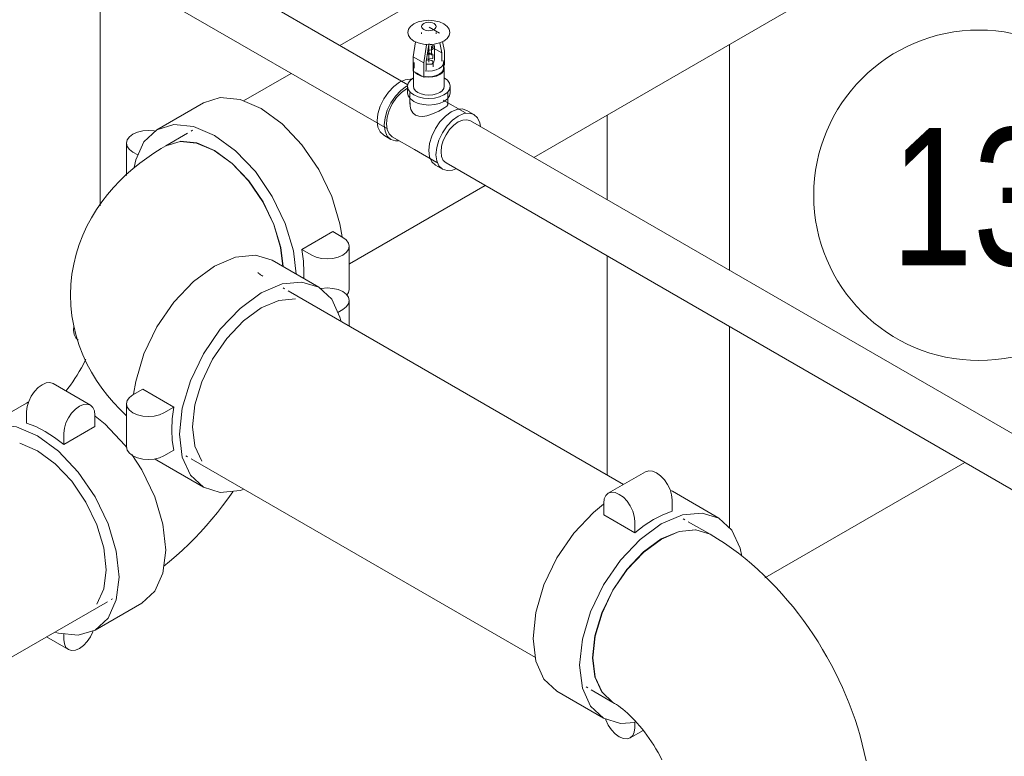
# Model space of a CAD drawing. Header units: centimetres. Extents: x -1589 to 108054, y -205274 to 31709.
# Tile 248 of 256: x 25207 to 25292, y 27558 to 27622. Entities that reach past the tile are written whole.
import ezdxf

# ---------------------------------------------------------------- set-up
doc = ezdxf.new("R2010")
doc.units = ezdxf.units.CM
doc.header["$LTSCALE"] = 0.01
doc.header["$MEASUREMENT"] = 0
for name, color, linetype, lineweight in [('A-ANNO-NOTE', 7, 'Continuous', 30), ('A-GENM', 7, 'Continuous', 18), ('E-FIRE', 7, 'Continuous', 18), ('F-SPRN', 7, 'Continuous', 18), ('P-PIPE', 7, 'Continuous', 9)]:
    doc.layers.add(name, color=color, linetype=linetype, lineweight=lineweight)
doc.styles.add('Century Gothic', font='GOTHIC.TTF', dxfattribs={"width": 0.8, "height": 119.0625})

msp = doc.modelspace()

# ---------------------------------------------------------------- linework, layer by layer
at = {"layer": 'A-ANNO-NOTE', "lineweight": 9}
msp.add_circle((25289.8389, 27606.47252), 14.3207, dxfattribs=at)
at = {"layer": 'A-GENM', "color": 142, "true_color": 0x0080c0}
for p, q in [((25241.5175, 27620.58826), (25241.5175, 27620.4666)), ((25243.08547, 27620.52193), (25242.18745, 27621.04041)), ((25242.7875, 27620.4666), (25242.7875, 27620.58826)), ((25240.80546, 27618.47142), (25241.00262, 27619.78047)), ((25243.1147, 27619.69733), (25243.27503, 27618.8115)), ((25243.49953, 27618.96543), (25243.34834, 27619.80083)), ((25241.93774, 27619.5083), (25241.70348, 27617.95295)), ((25241.93774, 27619.5083), (25241.85345, 27619.55696)), ((25241.92799, 27618.0581), (25242.15031, 27619.53423)), ((25242.48784, 27619.26598), (25243.27503, 27618.8115)), ((25242.62875, 27618.51435), (25242.62875, 27619.29207)), ((25243.27503, 27618.8115), (25243.27503, 27618.09854)), ((25243.49953, 27617.75884), (25243.49953, 27618.96543)), ((25240.80546, 27617.24037), (25240.80546, 27618.47142)), ((25240.80546, 27618.47142), (25241.70348, 27617.95295)), ((25240.8825, 27617.96892), (25240.8825, 27617.4774)), ((25241.70348, 27617.95295), (25241.70348, 27616.72189)), ((25241.92799, 27617.32082), (25241.92799, 27618.0581)), ((25242.52291, 27617.59446), (25242.52291, 27617.99588)), ((25243.4225, 27617.4774), (25243.4225, 27617.96892)), ((25240.80546, 27617.24037), (25241.70348, 27616.72189)), ((25241.25447, 27616.95893), (25241.11889, 27617.05144)), ((25243.4225, 27617.71437), (25243.49953, 27617.75884)), ((25241.4147, 27616.88065), (25241.25447, 27616.95893)), ((25241.70348, 27616.72189), (25241.76768, 27616.75896))]:
    msp.add_line(p, q, dxfattribs=at)
at = {"layer": 'A-GENM', "color": 7, "true_color": 0xfcfdfe}
for p, q in [((25242.27576, 27618.77995), (25242.02923, 27618.77995)), ((25242.2352, 27619.56285), (25242.13306, 27619.5668)), ((25242.15185, 27618.70215), (25242.03938, 27618.69917)), ((25242.27484, 27618.19774), (25242.09273, 27618.20694)), ((25242.24181, 27618.70029), (25242.15865, 27618.70214))]:
    msp.add_line(p, q, dxfattribs=at)
at = {"layer": 'A-GENM', "color": 7, "true_color": 0xe6f2f8}
for p, q in [((25242.44736, 27619.50799), (25242.27576, 27619.55766)), ((25242.48925, 27618.70878), (25242.27576, 27618.77995)), ((25242.35097, 27619.47379), (25242.33749, 27619.54829)), ((25242.377, 27619.32997), (25242.36469, 27619.39798)), ((25242.377, 27619.11838), (25242.377, 27619.32997)), ((25242.377, 27619.32997), (25242.45995, 27619.28208)), ((25242.377, 27618.61701), (25242.377, 27619.09764)), ((25242.03015, 27618.19774), (25241.93337, 27618.1683)), ((25242.37866, 27618.69037), (25242.26561, 27618.69917)), ((25242.41442, 27618.1471), (25242.27484, 27618.19774)), ((25242.50844, 27618.05507), (25242.41442, 27618.1471))]:
    msp.add_line(p, q, dxfattribs=at)
at = {"layer": 'A-GENM', "color": 142, "true_color": 0x0080c0}
for points in [[(25240.86158, 27619.84295, 0), (25240.57146, 27620.06124, 0), (25240.38908, 27620.31545, 0), (25240.32687, 27620.58826, 0), (25240.38908, 27620.86106, 0), (25240.57146, 27621.11527, 0), (25240.86158, 27621.33356, 0)], [(25240.86158, 27621.33356, 0), (25241.23968, 27621.50107, 0), (25241.67999, 27621.60637, 0), (25242.1525, 27621.64228, 0), (25242.625, 27621.60637, 0), (25243.06531, 27621.50107, 0), (25243.44341, 27621.33356, 0)], [(25241.70348, 27621.36597, 0), (25241.60257, 27621.29004, 0), (25241.53913, 27621.20162, 0), (25241.5175, 27621.10673, 0), (25241.53913, 27621.01184, 0), (25241.60257, 27620.92342, 0), (25241.70348, 27620.84749, 0)], [(25242.60151, 27621.36597, 0), (25242.47, 27621.42423, 0), (25242.31685, 27621.46086, 0), (25242.1525, 27621.47335, 0), (25241.98815, 27621.46086, 0), (25241.835, 27621.42423, 0), (25241.70348, 27621.36597, 0)], [(25242.60151, 27620.84749, 0), (25242.70242, 27620.92342, 0), (25242.76586, 27621.01184, 0), (25242.7875, 27621.10673, 0), (25242.76586, 27621.20162, 0), (25242.70242, 27621.29004, 0), (25242.60151, 27621.36597, 0)], [(25243.44341, 27621.33356, 0), (25243.73353, 27621.11527, 0), (25243.91591, 27620.86106, 0), (25243.97812, 27620.58826, 0), (25243.91591, 27620.31545, 0), (25243.73353, 27620.06124, 0), (25243.44341, 27619.84295, 0)], [(25241.70348, 27620.84749, 0), (25241.835, 27620.78923, 0), (25241.98815, 27620.75261, 0), (25242.1525, 27620.74011, 0), (25242.31685, 27620.75261, 0), (25242.47, 27620.78923, 0), (25242.60151, 27620.84749, 0)], [(25243.44341, 27619.84295, 0), (25243.06531, 27619.67544, 0), (25242.625, 27619.57015, 0), (25242.1525, 27619.53423, 0), (25241.67999, 27619.57015, 0), (25241.23968, 27619.67544, 0), (25240.86158, 27619.84295, 0)], [(25242.07735, 27619.02055, 0), (25242.48925, 27619.09764, 0), (25242.48925, 27619.4865, 0)], [(25242.62824, 27619.2794, 0), (25242.6302, 27619.3228, 0), (25242.62915, 27619.36629, 0), (25242.62513, 27619.40932, 0), (25242.61827, 27619.45139, 0), (25242.60879, 27619.49205, 0), (25242.59698, 27619.5309, 0), (25242.58316, 27619.56765, 0)], [(25241.92154, 27617.82868, 0), (25242.41442, 27617.84466, 0), (25242.52291, 27617.99588, 0)], [(25241.95326, 27618.26461, 0), (25242.48925, 27618.31993, 0), (25242.48925, 27618.70878, 0)], [(25242.62267, 27618.55815, 0), (25242.63415, 27618.51102, 0), (25242.64264, 27618.46211, 0), (25242.64785, 27618.41196, 0), (25242.64961, 27618.36116, 0), (25242.64784, 27618.31037, 0), (25242.64263, 27618.26022, 0), (25242.63413, 27618.21131, 0), (25242.62263, 27618.16419, 0), (25242.6085, 27618.1193, 0), (25242.59212, 27618.077, 0), (25242.57395, 27618.03753, 0), (25242.5544, 27618.00103, 0), (25242.5339, 27617.96754, 0), (25242.51282, 27617.93705, 0), (25242.49149, 27617.90946, 0), (25242.48597, 27617.90278, 0)], [(25243.05052, 27617.45044, 0), (25243.25235, 27617.6023, 0), (25243.37922, 27617.77914, 0), (25243.4225, 27617.96892, 0), (25243.37922, 27618.15869, 0)], [(25241.8238, 27617.26067, 0), (25242.1525, 27617.23568, 0), (25242.4812, 27617.26067, 0), (25242.7875, 27617.33392, 0), (25243.05052, 27617.45044, 0)], [(25243.4225, 27617.4774, 0), (25243.37922, 27617.28763, 0), (25243.25235, 27617.11079, 0), (25243.05052, 27616.95893, 0)], [(25243.05052, 27616.95893, 0), (25242.7875, 27616.8424, 0), (25242.4812, 27616.76915, 0), (25242.1525, 27616.74417, 0), (25241.8238, 27616.76915, 0)]]:
    msp.add_polyline3d(points, dxfattribs=at)
at = {"layer": 'E-FIRE'}
for p, q in [((25268.22269, 27599.94803), (25268.22269, 27619.55033)), ((25257.61609, 27606.07601), (25257.61609, 27613.42661)), ((25257.61609, 27582.22501), (25257.61609, 27601.21209)), ((25268.22269, 27577.6191), (25268.22269, 27595.08837)), ((25288.61796, 27583.31315), (25271.27116, 27573.29797))]:
    msp.add_line(p, q, dxfattribs=at)
at = {"layer": 'F-SPRN', "color": 7, "true_color": 0xe6f2f8}
msp.add_line((25242.1525, 27618.00884), (25242.1525, 27619.53423), dxfattribs=at)
at = {"layer": 'F-SPRN', "color": 142, "true_color": 0x0080c0}
for p, q in [((25240.819, 27617.4774), (25240.819, 27615.92198)), ((25243.486, 27615.92198), (25243.486, 27617.4774))]:
    msp.add_line(p, q, dxfattribs=at)
for points in [[(25240.94322, 27617.15307, 0), (25240.99765, 27617.09245, 0), (25241.20957, 27616.933, 0)], [(25243.09542, 27616.933, 0), (25243.30734, 27617.09245, 0), (25243.44056, 27617.27814, 0), (25243.486, 27617.4774, 0), (25243.44056, 27617.67667, 0)], [(25241.20957, 27616.933, 0), (25241.48575, 27616.81065, 0), (25241.59074, 27616.77923, 0)], [(25241.74636, 27616.74412, 0), (25241.80736, 27616.73374, 0), (25242.1525, 27616.70751, 0), (25242.49763, 27616.73374, 0), (25242.81925, 27616.81065, 0), (25243.09542, 27616.933, 0)], [(25241.20957, 27615.37758, 0), (25240.99765, 27615.53703, 0), (25240.86443, 27615.72271, 0), (25240.819, 27615.92198, 0)], [(25243.09542, 27615.37758, 0), (25242.81925, 27615.25523, 0), (25242.49763, 27615.17831, 0), (25242.1525, 27615.15208, 0), (25241.80736, 27615.17831, 0), (25241.48575, 27615.25523, 0), (25241.20957, 27615.37758, 0)], [(25243.486, 27615.92198, 0), (25243.44056, 27615.72271, 0), (25243.30734, 27615.53703, 0), (25243.09542, 27615.37758, 0)]]:
    msp.add_polyline3d(points, dxfattribs=at)
at = {"layer": 'P-PIPE', "color": 142, "true_color": 0x0080c0}
for p, q in [((25240.33369, 27616.05877), (25193.17835, 27643.28392)), ((25191.07015, 27639.63241), (25238.55281, 27612.21828)), ((25240.31363, 27615.97204), (25240.22209, 27615.92198)), ((25240.30339, 27615.7569), (25240.22209, 27615.71214)), ((25240.3025, 27615.92198), (25240.3025, 27615.35859)), ((25240.5125, 27615.35859), (25240.5125, 27614.36233)), ((25243.7925, 27614.36233), (25243.7925, 27615.35859)), ((25244.0025, 27615.35859), (25244.0025, 27615.92198)), ((25245.3219, 27613.60583), (25243.3915, 27614.72035)), ((25246.06558, 27613.47323), (25245.4504, 27613.8284)), ((25452.46572, 27493.58428), (25245.75218, 27612.9304)), ((25238.23941, 27611.67546), (25238.85459, 27611.32028)), ((25238.98309, 27611.54285), (25240.9135, 27610.42833)), ((25240.9135, 27610.42833), (25242.8439, 27609.31381)), ((25242.7154, 27609.09124), (25243.33058, 27608.73607)), ((25243.64398, 27609.27889), (25450.68485, 27489.74379))]:
    msp.add_line(p, q, dxfattribs=at)
at = {"layer": 'P-PIPE', "color": 5, "true_color": 0x0000ff}
for p, q in [((25275.85427, 27643.39003), (25234.42441, 27619.47049)), ((25251.2525, 27609.75258), (25284.26927, 27628.81483)), ((25230.20801, 27617.03615), (25226.07077, 27614.64752)), ((25222.60847, 27614.48753), (25218.56735, 27612.15439)), ((25221.67526, 27612.10977), (25221.53688, 27612.02987)), ((25221.23217, 27611.85251), (25219.34632, 27610.76371)), ((25215.93675, 27610.99508), (25215.93675, 27608.18681)), ((25216.49471, 27610.21737), (25216.92573, 27609.96852)), ((25235.27479, 27600.52785), (25247.03801, 27607.31935)), ((25233.8281, 27603.32078), (25231.13402, 27601.76536)), ((25234.68871, 27602.82391), (25233.8281, 27603.32078)), ((25231.13402, 27601.76536), (25231.99463, 27601.26848)), ((25235.24667, 27598.31317), (25235.24667, 27602.0462)), ((25232.61607, 27598.49775), (25228.57495, 27600.83089)), ((25231.32111, 27599.79083), (25231.30522, 27599.25305)), ((25229.64592, 27598.37215), (25229.50771, 27598.45195)), ((25229.15401, 27597.35616), (25230.58698, 27597.49779)), ((25259.04114, 27581.40226), (25229.95188, 27598.19695)), ((25226.07298, 27595.57809), (25227.61227, 27596.70071)), ((25227.61329, 27596.7013), (25229.15209, 27597.35565)), ((25234.25769, 27596.31188), (25234.68871, 27596.56073)), ((25235.24667, 27595.14), (25235.24667, 27597.33844)), ((25224.63777, 27594.06315), (25226.07245, 27595.57761)), ((25221.86557, 27588.29109), (25222.4598, 27590.29079)), ((25217.35532, 27589.66414), (25216.49471, 27589.16727)), ((25220.0494, 27588.10872), (25217.35532, 27589.66414)), ((25215.93675, 27588.38956), (25215.93675, 27584.65653)), ((25219.18879, 27587.61184), (25220.0494, 27588.10872)), ((25221.66285, 27586.39602), (25221.86543, 27588.2904)), ((25221.86557, 27584.73502), (25221.66285, 27586.3948)), ((25222.45992, 27583.42131), (25221.86608, 27584.73311)), ((25220.0494, 27584.37569), (25219.18879, 27583.87882)), ((25221.09396, 27583.8789), (25221.23217, 27583.79911)), ((25218.56735, 27583.49722), (25218.41861, 27583.58858)), ((25218.56735, 27583.49722), (25222.60847, 27581.16408)), ((25221.53688, 27583.62174), (25251.38704, 27566.38774)), ((25260.94504, 27582.50148), (25257.71215, 27580.63497)), ((25263.11085, 27580.8861), (25263.26434, 27580.80297)), ((25267.30545, 27578.46983), (25263.26434, 27580.80297)), ((25257.31761, 27579.7629), (25257.31761, 27578.76915)), ((25263.24458, 27580.07399), (25263.24458, 27579.08024)), ((25257.31761, 27578.76915), (25260.01169, 27577.21373)), ((25260.01169, 27577.21373), (25260.01169, 27578.20748)), ((25264.33593, 27578.3453), (25264.19755, 27578.4252)), ((25266.52649, 27577.07914), (25264.64064, 27578.16794)), ((25253.25674, 27563.46929), (25257.29785, 27561.13615)), ((25255.78255, 27563.84999), (25255.92093, 27563.7701)), ((25256.22689, 27563.5949), (25258.11274, 27562.5061)), ((25260.01169, 27560.30971), (25260.01169, 27560.80741)), ((25259.61715, 27559.43764), (25260.73183, 27560.0812))]:
    msp.add_line(p, q, dxfattribs=at)
at = {"layer": 'P-PIPE', "color": 30, "true_color": 0xff8000}
for p, q in [((25213.65311, 27626.59413), (25213.65311, 27605.55025)), ((25212.81006, 27588.27551), (25209.57717, 27590.14202)), ((25207.25787, 27588.44351), (25203.21676, 27586.11037)), ((25207.25787, 27588.44351), (25207.41136, 27588.52664)), ((25207.27763, 27586.72078), (25207.27763, 27587.71453)), ((25213.2046, 27586.40969), (25213.2046, 27587.40344)), ((25210.51052, 27584.85427), (25213.2046, 27586.40969)), ((25210.51052, 27585.84802), (25210.51052, 27584.85427)), ((25206.68073, 27584.96826), (25208.2195, 27584.31393)), ((25208.22056, 27584.31333), (25209.75985, 27583.1907)), ((25209.76038, 27583.19023), (25211.19505, 27581.67577)), ((25213.37303, 27577.9034), (25213.96725, 27575.90371)), ((25213.9674, 27575.90301), (25214.16997, 27574.00863)), ((25214.16997, 27574.00746), (25213.96725, 27572.34764)), ((25213.96674, 27572.34572), (25213.3729, 27571.03392)), ((25163.01903, 27541.62961), (25214.29595, 27571.23436)), ((25213.22436, 27568.77669), (25217.26547, 27571.10983)), ((25214.60065, 27571.41172), (25214.73887, 27571.49152)), ((25210.51052, 27568.44795), (25210.51052, 27567.95025)), ((25209.00115, 27568.1774), (25210.90506, 27567.07818))]:
    msp.add_line(p, q, dxfattribs=at)
at = {"layer": 'P-PIPE', "color": 142, "true_color": 0x0080c0}
for points in [[(25238.23941, 27611.67546, 0), (25237.93207, 27611.96051, 0), (25237.73887, 27612.38755, 0), (25237.67297, 27612.92748, 0), (25237.73887, 27613.5435, 0), (25237.93207, 27614.19363, 0), (25238.23941, 27614.83356, 0), (25238.63994, 27615.41969, 0), (25239.10637, 27615.91207, 0), (25239.60691, 27616.27715, 0)], [(25239.60691, 27616.27715, 0), (25240.10745, 27616.49005, 0), (25240.57388, 27616.53625, 0), (25240.63719, 27616.52864, 0)], [(25240.81469, 27616.65959, 0), (25240.55035, 27616.45603, 0), (25240.36553, 27616.19842, 0), (25240.3025, 27615.92198, 0), (25240.36553, 27615.64553, 0), (25240.55035, 27615.38793, 0), (25240.84435, 27615.16672, 0), (25241.2275, 27614.99698, 0), (25241.67368, 27614.89027, 0), (25242.1525, 27614.85388, 0), (25242.63131, 27614.89027, 0), (25243.0775, 27614.99698, 0), (25243.46064, 27615.16672, 0)], [(25243.46064, 27615.16672, 0), (25243.75464, 27615.38793, 0), (25243.93946, 27615.64553, 0), (25244.0025, 27615.92198, 0), (25243.93946, 27616.19842, 0), (25243.75464, 27616.45603, 0), (25243.48958, 27616.66014, 0)], [(25240.22209, 27615.92198, 0), (25239.72155, 27615.5569, 0), (25239.25513, 27615.06452, 0), (25238.85459, 27614.47839, 0), (25238.54726, 27613.83845, 0), (25238.35405, 27613.18832, 0), (25238.28816, 27612.5723, 0), (25238.35405, 27612.03237, 0), (25238.54726, 27611.60533, 0), (25238.85459, 27611.32028, 0), (25239.25513, 27611.19664, 0), (25239.53127, 27611.20447, 0)], [(25240.22209, 27615.71214, 0), (25239.76859, 27615.38136, 0), (25239.34599, 27614.93525, 0), (25238.98309, 27614.4042, 0), (25238.70463, 27613.82439, 0), (25238.52959, 27613.23535, 0), (25238.46988, 27612.67722, 0), (25238.52959, 27612.18803, 0), (25238.70463, 27611.80111, 0), (25238.98309, 27611.54285, 0)], [(25243.46064, 27614.60334, 0), (25243.0775, 27614.43359, 0), (25242.63131, 27614.32689, 0), (25242.1525, 27614.2905, 0), (25241.67368, 27614.32689, 0), (25241.2275, 27614.43359, 0), (25240.84435, 27614.60334, 0), (25240.55035, 27614.82455, 0), (25240.36553, 27615.08215, 0), (25240.3025, 27615.35859, 0)], [(25244.0025, 27615.35859, 0), (25243.93946, 27615.08215, 0), (25243.75464, 27614.82455, 0), (25243.46064, 27614.60334, 0)], [(25240.99284, 27613.42158, 0), (25240.75803, 27613.62346, 0), (25240.60093, 27613.89475, 0), (25240.52266, 27614.20086, 0), (25240.51883, 27614.48917, 0)], [(25243.31215, 27613.92809, 0), (25243.01503, 27613.76882, 0), (25242.679, 27613.61211, 0), (25242.3256, 27613.4727, 0), (25241.96959, 27613.36498, 0), (25241.62061, 27613.30564, 0), (25241.28884, 27613.31681, 0), (25240.99284, 27613.42158, 0)], [(25242.7154, 27609.09124, 0), (25242.40806, 27609.3763, 0), (25242.21486, 27609.80334, 0), (25242.14896, 27610.34326, 0), (25242.21486, 27610.95928, 0), (25242.40806, 27611.60941, 0), (25242.7154, 27612.24935, 0), (25243.11593, 27612.83548, 0), (25243.58236, 27613.32786, 0), (25244.0829, 27613.69294, 0)], [(25243.78233, 27614.41137, 0), (25243.78327, 27614.31415, 0), (25243.70549, 27614.20467, 0), (25243.54709, 27614.07597, 0), (25243.31215, 27613.92809, 0)], [(25244.0829, 27613.69294, 0), (25244.58344, 27613.90584, 0), (25245.04987, 27613.95204, 0), (25245.4504, 27613.8284, 0)], [(25244.69808, 27613.33777, 0), (25244.19754, 27612.97269, 0), (25243.73111, 27612.4803, 0), (25243.33058, 27611.89417, 0), (25243.02324, 27611.25424, 0), (25242.83004, 27610.60411, 0), (25242.76414, 27609.98809, 0), (25242.83004, 27609.44816, 0), (25243.02324, 27609.02112, 0), (25243.33058, 27608.73607, 0), (25243.73111, 27608.61243, 0), (25244.19754, 27608.65863, 0), (25244.4933, 27608.76615, 0)], [(25243.20736, 27610.24398, 0), (25243.25815, 27610.71882, 0), (25243.40708, 27611.21996, 0), (25243.64398, 27611.71323, 0), (25243.95272, 27612.16504, 0), (25244.31225, 27612.54457, 0), (25244.69808, 27612.82599, 0)], [(25246.62124, 27612.44821, 0), (25246.56612, 27612.76113, 0), (25246.37292, 27613.18818, 0), (25246.06558, 27613.47323, 0), (25245.66505, 27613.59686, 0), (25245.19862, 27613.55066, 0), (25244.69808, 27613.33777, 0)], [(25244.69808, 27612.82599, 0), (25245.08391, 27612.99009, 0), (25245.44344, 27613.0257, 0), (25245.75218, 27612.9304, 0)], [(25243.64398, 27609.27889, 0), (25243.40708, 27609.49862, 0), (25243.25815, 27609.82779, 0), (25243.20736, 27610.24398, 0)]]:
    msp.add_polyline3d(points, dxfattribs=at)
at = {"layer": 'P-PIPE', "color": 5, "true_color": 0x0000ff}
for points in [[(25222.60847, 27614.48753, 0), (25224.07405, 27614.93993, 0), (25225.78075, 27614.77087, 0), (25227.61227, 27613.99187, 0), (25229.44379, 27612.65601, 0), (25231.15049, 27610.85434, 0), (25232.61607, 27608.70964, 0), (25233.74065, 27606.36806, 0), (25234.44759, 27603.98918, 0), (25234.62275, 27602.87999, 0)], [(25218.44009, 27612.03921, 0), (25218.3348, 27612.05746, 0), (25217.84175, 27612.09493, 0), (25217.3487, 27612.05746, 0), (25216.88925, 27611.94758, 0), (25216.49471, 27611.77279, 0), (25216.19197, 27611.54501, 0), (25216.00166, 27611.27974, 0), (25215.93675, 27610.99508, 0), (25216.00166, 27610.71042, 0), (25216.19197, 27610.44515, 0), (25216.49471, 27610.21737, 0)], [(25230.64388, 27599.64344, 0), (25230.40647, 27601.65604, 0), (25229.69953, 27604.03492, 0), (25228.57495, 27606.3765, 0), (25227.10937, 27608.52121, 0), (25225.40267, 27610.32287, 0), (25223.57115, 27611.65873, 0), (25221.73964, 27612.43773, 0), (25220.03293, 27612.60679, 0), (25218.56735, 27612.15439, 0), (25217.44278, 27611.11136, 0), (25216.73584, 27609.54878, 0), (25216.59572, 27608.88736, 0)], [(25223.55319, 27610.34699, 0), (25222.01337, 27611.00192, 0), (25220.57848, 27611.14406, 0), (25219.34632, 27610.76371, 0)], [(25219.34632, 27610.76371, 0), (25220.57848, 27611.14406, 0), (25222.01337, 27611.00192, 0), (25223.55319, 27610.34699, 0)], [(25220.59644, 27611.15443, 0), (25222.03133, 27611.01229, 0), (25223.57115, 27610.35735, 0), (25225.11098, 27609.23425, 0), (25226.54586, 27607.71953, 0), (25227.77803, 27605.9164, 0), (25228.7235, 27603.94775, 0), (25229.31785, 27601.94773, 0), (25229.51633, 27600.29427, 0)], [(25211.08492, 27597.82581, 0), (25211.11614, 27598.72725, 0), (25211.20916, 27599.62174, 0), (25211.36218, 27600.50267, 0), (25211.57233, 27601.36409, 0), (25211.83596, 27602.20092, 0), (25212.14884, 27603.00908, 0), (25212.50646, 27603.78555, 0), (25212.90427, 27604.52834, 0), (25213.33788, 27605.23632, 0), (25213.80319, 27605.90916, 0), (25214.29648, 27606.54712, 0), (25214.81447, 27607.15092, 0), (25215.35431, 27607.7216, 0), (25215.91356, 27608.26038, 0), (25216.49017, 27608.76862, 0), (25217.0824, 27609.24768, 0), (25217.68883, 27609.69889, 0), (25218.30823, 27610.12355, 0), (25218.93961, 27610.52284, 0), (25219.34632, 27610.76371, 0)], [(25229.49766, 27600.30556, 0), (25229.29989, 27601.93736, 0), (25228.70554, 27603.93738, 0), (25227.76007, 27605.90603, 0), (25226.5279, 27607.70916, 0), (25225.09302, 27609.22389, 0), (25223.55319, 27610.34699, 0)], [(25223.55319, 27610.34699, 0), (25225.09302, 27609.22389, 0), (25226.5279, 27607.70916, 0), (25227.76007, 27605.90603, 0), (25228.70554, 27603.93738, 0), (25229.29989, 27601.93736, 0), (25229.49766, 27600.30556, 0)], [(25231.99463, 27601.26848, 0), (25232.38917, 27601.0937, 0), (25232.84862, 27600.98382, 0), (25233.34167, 27600.94634, 0), (25233.83472, 27600.98382, 0), (25234.29417, 27601.0937, 0), (25234.68871, 27601.26848, 0), (25234.99145, 27601.49627, 0), (25235.18176, 27601.76153, 0), (25235.24667, 27602.0462, 0), (25235.18176, 27602.33086, 0), (25234.99145, 27602.59612, 0), (25234.68871, 27602.82391, 0)], [(25231.13402, 27601.76536, 0), (25231.27419, 27600.75741, 0), (25231.32111, 27599.79083, 0)], [(25216.56067, 27589.22335, 0), (25216.73584, 27590.33254, 0), (25217.44278, 27592.71142, 0), (25218.56735, 27595.053, 0), (25220.03293, 27597.1977, 0), (25221.73964, 27598.99937, 0), (25223.57115, 27600.33523, 0), (25225.40267, 27601.11423, 0), (25227.10937, 27601.28329, 0), (25228.57495, 27600.83089, 0)], [(25227.31232, 27599.76996, 0), (25227.3422, 27599.74371, 0), (25227.393, 27599.70267, 0), (25227.46512, 27599.64902, 0), (25227.55871, 27599.58486, 0), (25227.67363, 27599.51216, 0), (25227.76007, 27599.46095, 0)], [(25234.51681, 27595.60683, 0), (25234.44759, 27595.89214, 0), (25233.74065, 27597.45472, 0), (25232.61607, 27598.49775, 0), (25231.15049, 27598.95015, 0), (25229.44379, 27598.78109, 0), (25227.61227, 27598.00209, 0), (25225.78075, 27596.66623, 0), (25224.07405, 27594.86457, 0), (25222.60847, 27592.71986, 0), (25221.48389, 27590.37828, 0), (25220.77695, 27587.9994, 0), (25220.53583, 27585.74533, 0)], [(25234.68871, 27596.56073, 0), (25234.99145, 27596.78851, 0), (25235.18176, 27597.05378, 0), (25235.24667, 27597.33844, 0), (25235.18176, 27597.6231, 0), (25234.99145, 27597.88837, 0), (25234.68871, 27598.11615, 0), (25234.29417, 27598.29094, 0), (25233.83472, 27598.40082, 0), (25233.34167, 27598.43829, 0), (25232.84862, 27598.40082, 0), (25232.74334, 27598.38257, 0)], [(25235.24667, 27598.31317, 0), (25235.18176, 27598.02851, 0), (25235.04674, 27597.82281, 0)], [(25211.08492, 27597.82581, 0), (25211.11614, 27596.92436, 0), (25211.20916, 27596.02987, 0), (25211.36218, 27595.14894, 0), (25211.57233, 27594.28752, 0), (25211.83596, 27593.4507, 0), (25212.14884, 27592.64254, 0), (25212.50646, 27591.86606, 0), (25212.90427, 27591.12327, 0), (25213.33788, 27590.41529, 0), (25213.80319, 27589.74245, 0), (25214.29648, 27589.10449, 0), (25214.81447, 27588.50069, 0), (25215.35431, 27587.93002, 0), (25215.91356, 27587.39123, 0)], [(25222.45992, 27590.29111, 0), (25223.40539, 27592.25976, 0), (25224.63756, 27594.06289, 0)], [(25216.49471, 27589.16727, 0), (25216.19197, 27588.93948, 0), (25216.00166, 27588.67422, 0), (25215.93675, 27588.38956, 0), (25216.00166, 27588.10489, 0), (25216.19197, 27587.83963, 0), (25216.49471, 27587.61184, 0), (25216.88925, 27587.43706, 0), (25217.3487, 27587.32718, 0), (25217.84175, 27587.2897, 0), (25218.3348, 27587.32718, 0), (25218.79425, 27587.43706, 0), (25219.18879, 27587.61184, 0)], [(25219.86231, 27586.13419, 0), (25219.90924, 27587.10077, 0), (25220.0494, 27588.10872, 0)], [(25220.0494, 27584.37569, 0), (25219.90924, 27585.2218, 0), (25219.86231, 27586.13419, 0)], [(25220.53583, 27585.74533, 0), (25220.77695, 27583.76969, 0), (25221.48389, 27582.20711, 0), (25222.60847, 27581.16408, 0), (25224.07405, 27580.71168, 0), (25225.78075, 27580.88074, 0), (25226.06377, 27580.96401, 0)], [(25219.18879, 27583.87882, 0), (25218.79425, 27583.70403, 0), (25218.3348, 27583.59416, 0), (25217.84175, 27583.55668, 0), (25217.3487, 27583.59416, 0), (25216.88925, 27583.70403, 0), (25216.49471, 27583.87882, 0), (25216.19197, 27584.10661, 0), (25216.00166, 27584.37187, 0), (25215.93675, 27584.65653, 0)], [(25260.94504, 27582.50148, 0), (25261.22402, 27582.58759, 0), (25261.5489, 27582.55541, 0), (25261.89754, 27582.40713, 0), (25262.24618, 27582.15284, 0), (25262.57106, 27581.80988, 0), (25262.85004, 27581.40163, 0), (25263.06411, 27580.95589, 0), (25263.19868, 27580.50306, 0), (25263.24458, 27580.07399, 0)], [(25260.01169, 27578.20748, 0), (25259.96579, 27578.63655, 0), (25259.83122, 27579.08938, 0), (25259.61715, 27579.53511, 0), (25259.33817, 27579.94337, 0), (25259.01329, 27580.28633, 0), (25258.66465, 27580.54061, 0), (25258.31601, 27580.6889, 0), (25257.99113, 27580.72108, 0), (25257.71215, 27580.63497, 0), (25257.49808, 27580.43642, 0), (25257.36351, 27580.13898, 0), (25257.31761, 27579.7629, 0)], [(25253.25674, 27563.46929, 0), (25252.13216, 27564.51232, 0), (25251.42522, 27566.0749, 0), (25251.1841, 27568.05054, 0), (25251.42522, 27570.30461, 0), (25252.13216, 27572.68349, 0), (25253.25674, 27575.02507, 0), (25254.72232, 27577.16978, 0), (25256.42902, 27578.97145, 0), (25257.30202, 27579.67773, 0)], [(25261.62814, 27578.36302, 0), (25262.44175, 27578.77857, 0), (25263.24458, 27579.08024, 0)], [(25269.27916, 27575.18841, 0), (25269.13697, 27575.86422, 0), (25268.43003, 27577.4268, 0), (25267.30545, 27578.46983, 0), (25265.83988, 27578.92223, 0), (25264.13317, 27578.75316, 0), (25262.30165, 27577.97416, 0)], [(25262.30165, 27577.97416, 0), (25260.47014, 27576.63831, 0), (25258.76343, 27574.83664, 0), (25257.29785, 27572.69194, 0), (25256.17328, 27570.35036, 0), (25255.46634, 27567.97147, 0), (25255.22521, 27565.7174, 0), (25255.46634, 27563.74176, 0), (25256.17328, 27562.17918, 0), (25257.29785, 27561.13615, 0), (25258.76343, 27560.68376, 0), (25260.03512, 27560.75422, 0)], [(25260.01169, 27577.21373, 0), (25260.81452, 27577.83909, 0), (25261.62814, 27578.36302, 0)], [(25262.30165, 27576.67279, 0), (25263.84148, 27577.32772, 0), (25265.27636, 27577.46986, 0)], [(25266.52649, 27577.07914, 0), (25265.29433, 27577.45949, 0), (25263.85944, 27577.31735, 0), (25262.31962, 27576.66242, 0)], [(25262.31962, 27576.66242, 0), (25263.85944, 27577.31735, 0), (25265.29433, 27577.45949, 0), (25266.52649, 27577.07914, 0)], [(25266.52649, 27577.07914, 0), (25267.16295, 27576.69704, 0), (25267.78472, 27576.29498, 0), (25268.39221, 27575.87391, 0), (25268.98577, 27575.43467, 0), (25269.56568, 27574.97804, 0), (25270.13218, 27574.50473, 0), (25270.68543, 27574.01539, 0), (25271.22555, 27573.51066, 0), (25271.75259, 27572.99112, 0), (25272.26656, 27572.45736, 0), (25272.76743, 27571.90992, 0), (25273.25513, 27571.34936, 0), (25273.72954, 27570.77621, 0), (25274.19052, 27570.19101, 0), (25274.6379, 27569.59427, 0), (25275.07148, 27568.98653, 0), (25275.49104, 27568.3683, 0), (25275.89635, 27567.74009, 0), (25276.28715, 27567.10243, 0), (25276.66317, 27566.45581, 0), (25277.02412, 27565.80074, 0), (25277.3697, 27565.13769, 0), (25277.69961, 27564.46716, 0), (25278.01352, 27563.78962, 0), (25278.31109, 27563.1055, 0), (25278.59196, 27562.41526, 0), (25278.85579, 27561.71931, 0), (25279.10218, 27561.01804, 0), (25279.33072, 27560.31183, 0), (25279.541, 27559.60102, 0), (25279.73255, 27558.88593, 0), (25279.90488, 27558.16684, 0), (25280.05746, 27557.44401, 0)], [(25257.14931, 27563.39338, 0), (25256.55496, 27564.7071, 0), (25256.35224, 27566.36809, 0), (25256.55496, 27568.26317, 0), (25257.14931, 27570.26318, 0), (25258.09478, 27572.23183, 0), (25259.32695, 27574.03496, 0), (25260.76183, 27575.54969, 0), (25262.30165, 27576.67279, 0)], [(25262.31962, 27576.66242, 0), (25260.77979, 27575.53932, 0), (25259.34491, 27574.02459, 0), (25258.11274, 27572.22146, 0), (25257.16727, 27570.25281, 0), (25256.57292, 27568.2528, 0), (25256.3702, 27566.35772, 0)], [(25256.3702, 27566.35772, 0), (25256.57292, 27568.2528, 0), (25257.16727, 27570.25281, 0), (25258.11274, 27572.22146, 0), (25259.34491, 27574.02459, 0), (25260.77979, 27575.53932, 0), (25262.31962, 27576.66242, 0)], [(25256.3702, 27566.35772, 0), (25256.57292, 27564.69673, 0), (25257.16727, 27563.38301, 0), (25258.11274, 27562.5061, 0)], [(25258.11274, 27562.5061, 0), (25257.16727, 27563.38301, 0), (25256.57292, 27564.69673, 0), (25256.3702, 27566.35772, 0)], [(25258.11274, 27562.5061, 0), (25258.25915, 27562.41813, 0), (25258.419, 27562.31471, 0), (25258.59062, 27562.19569, 0), (25258.77243, 27562.0611, 0), (25258.96289, 27561.91108, 0), (25259.16054, 27561.74589, 0), (25259.364, 27561.5659, 0), (25259.57194, 27561.37155, 0), (25259.7831, 27561.16336, 0), (25259.99629, 27560.94192, 0), (25260.2104, 27560.70789, 0), (25260.42433, 27560.46196, 0), (25260.63709, 27560.2049, 0), (25260.84772, 27559.93749, 0), (25261.05532, 27559.66057, 0), (25261.25902, 27559.37503, 0), (25261.45804, 27559.08176, 0), (25261.65163, 27558.78172, 0), (25261.83907, 27558.47587, 0), (25262.01971, 27558.16522, 0), (25262.19296, 27557.85081, 0), (25262.35825, 27557.53368, 0)], [(25257.46124, 27561.08353, 0), (25257.49808, 27560.98323, 0), (25257.71215, 27560.53749, 0), (25257.99113, 27560.12924, 0), (25258.31601, 27559.78628, 0), (25258.66465, 27559.53199, 0), (25259.01329, 27559.38371, 0), (25259.33817, 27559.35153, 0), (25259.61715, 27559.43764, 0), (25259.83122, 27559.63619, 0), (25259.96579, 27559.93363, 0), (25260.01169, 27560.30971, 0)]]:
    msp.add_polyline3d(points, dxfattribs=at)
at = {"layer": 'P-PIPE', "color": 30, "true_color": 0xff8000}
for points in [[(25211.74211, 27593.90826, 0), (25211.53513, 27594.10264, 0), (25211.40056, 27594.40009, 0), (25211.35466, 27594.77616, 0), (25211.38703, 27595.13353, 0)], [(25212.4219, 27592.25673, 0), (25212.36145, 27592.13189, 0), (25212.19839, 27591.81423, 0), (25212.02724, 27591.49897, 0), (25211.84853, 27591.18721, 0), (25211.66287, 27590.87996, 0), (25211.47088, 27590.57826, 0), (25211.27325, 27590.28307, 0), (25211.07073, 27589.99535, 0), (25210.86411, 27589.71601, 0), (25210.69403, 27589.49719, 0)], [(25207.27763, 27587.71453, 0), (25207.32353, 27588.1436, 0), (25207.4581, 27588.59643, 0), (25207.67217, 27589.04217, 0), (25207.95115, 27589.45042, 0), (25208.27603, 27589.79338, 0), (25208.62467, 27590.04767, 0), (25208.97331, 27590.19595, 0), (25209.29819, 27590.22813, 0), (25209.57717, 27590.14202, 0)], [(25213.2046, 27587.40344, 0), (25213.1587, 27587.77952, 0), (25213.02413, 27588.07696, 0), (25212.81006, 27588.27551, 0), (25212.53108, 27588.36162, 0), (25212.2062, 27588.32944, 0), (25211.85756, 27588.18115, 0), (25211.50892, 27587.92687, 0), (25211.18404, 27587.58391, 0), (25210.90506, 27587.17565, 0), (25210.69099, 27586.72992, 0), (25210.55642, 27586.27709, 0), (25210.51052, 27585.84802, 0)], [(25213.22019, 27587.31827, 0), (25214.09319, 27586.61199, 0), (25215.79989, 27584.81032, 0), (25215.9644, 27584.60206, 0)], [(25208.22056, 27585.6147, 0), (25206.38904, 27586.3937, 0), (25204.68233, 27586.56277, 0), (25203.21676, 27586.11037, 0), (25202.09218, 27585.06734, 0), (25201.38524, 27583.50476, 0), (25201.31584, 27583.21802, 0)], [(25207.27763, 27586.72078, 0), (25208.08046, 27586.41911, 0), (25208.89407, 27586.00356, 0)], [(25209.77037, 27568.57607, 0), (25210.05207, 27568.49336, 0), (25211.75878, 27568.3243, 0), (25213.22436, 27568.77669, 0), (25214.34893, 27569.81972, 0), (25215.05587, 27571.3823, 0), (25215.297, 27573.35794, 0), (25215.05587, 27575.61201, 0), (25214.34893, 27577.9909, 0), (25213.22436, 27580.33248, 0), (25211.75878, 27582.47718, 0), (25210.05207, 27584.27885, 0), (25208.22056, 27585.6147, 0)], [(25208.89407, 27586.00356, 0), (25209.70769, 27585.47963, 0), (25210.51052, 27584.85427, 0)], [(25216.40816, 27584.00314, 0), (25217.26547, 27582.66561, 0), (25218.39005, 27580.32403, 0), (25219.09699, 27577.94515, 0), (25219.33811, 27575.69108, 0), (25219.09699, 27573.71544, 0), (25218.39005, 27572.15286, 0), (25217.26547, 27571.10983, 0)], [(25211.19527, 27581.6755, 0), (25212.42743, 27579.87237, 0), (25213.3729, 27577.90372, 0)], [(25225.18836, 27580.82206, 0), (25225.14613, 27580.75899, 0), (25224.71631, 27580.14836, 0), (25224.27263, 27579.5486, 0), (25223.81531, 27578.96023, 0), (25223.34451, 27578.38378, 0), (25222.86039, 27577.81977, 0), (25222.36306, 27577.26874, 0), (25221.85262, 27576.73123, 0), (25221.32911, 27576.20779, 0), (25220.79252, 27575.69901, 0), (25220.24282, 27575.20545, 0), (25219.67991, 27574.72775, 0), (25219.17081, 27574.32031, 0)], [(25210.51052, 27567.95025, 0), (25210.55642, 27567.57417, 0), (25210.69099, 27567.27673, 0), (25210.90506, 27567.07818, 0), (25211.18404, 27566.99207, 0), (25211.50892, 27567.02425, 0), (25211.85756, 27567.17253, 0), (25212.2062, 27567.42682, 0), (25212.53108, 27567.76978, 0), (25212.81006, 27568.17803, 0), (25213.02413, 27568.62377, 0), (25213.06097, 27568.72407, 0)]]:
    msp.add_polyline3d(points, dxfattribs=at)

# ---------------------------------------------------------------- texts
at = {"layer": 'A-ANNO-NOTE', "color": 5, "lineweight": 9, "true_color": 0x0000ff, "insert": (25282.23221, 27612.30762), "char_height": 11.90625, "width": 17.9578, "attachment_point": 1, "style": 'Century Gothic'}
msp.add_mtext('13', dxfattribs=at)

doc.saveas('drawing.dxf')
